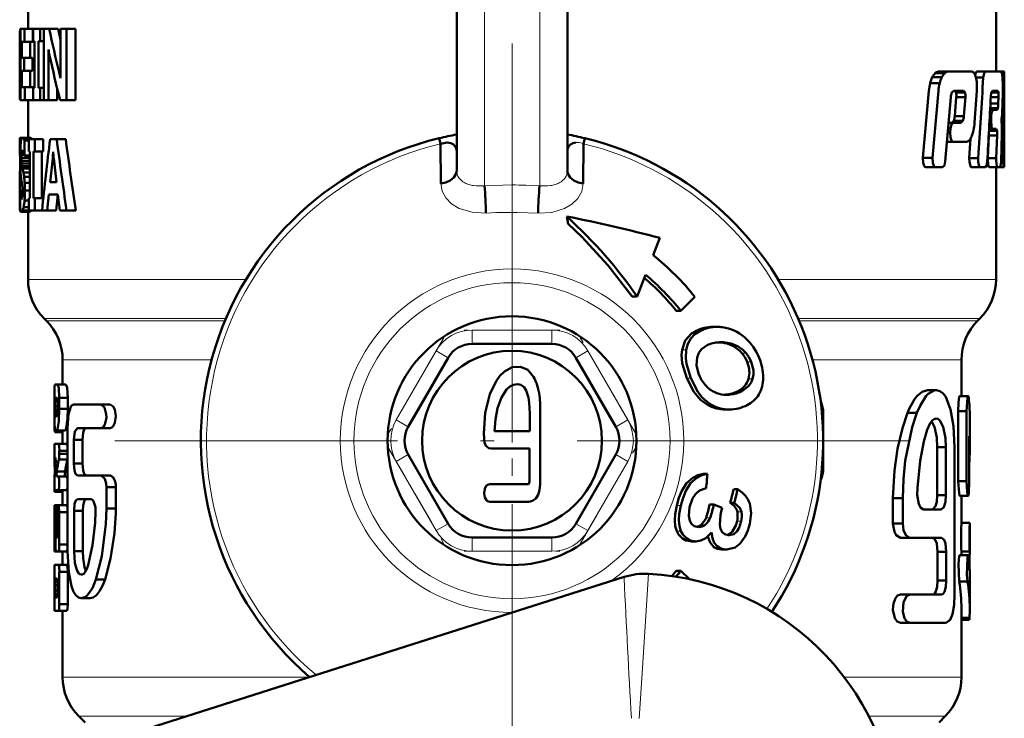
# Model space of a CAD drawing. Extents: x -1358 to 1757, y -1497 to 607.
# Tile 91 of 97: x 1688 to 1724, y -92 to -67. Entities that reach past the tile are written whole.
import ezdxf

# ---------------------------------------------------------------- set-up
doc = ezdxf.new("R2010")
doc.units = 0
doc.linetypes.add('DASHDOT', pattern=[18.5, 12, -3, 0.5, -3])

msp = doc.modelspace()

# ---------------------------------------------------------------- linework, layer by layer
at = {"color": 7, "lineweight": 50}
for p, q in [((1688.479, -64.827), (1688.479, -66.989)), ((1723.479, -64.827), (1723.479, -68.536)), ((1703.979, -72.109), (1703.979, -65.466)), ((1707.979, -72.109), (1707.979, -65.466)), ((1688.193, -66.989), (1688.178, -67.127)), ((1688.178, -67.127), (1688.178, -68.203)), ((1688.193, -66.989), (1688.209, -66.989)), ((1688.209, -66.989), (1688.351, -66.989)), ((1688.209, -69.567), (1688.209, -66.989)), ((1688.654, -66.989), (1688.351, -66.989)), ((1688.351, -66.989), (1688.351, -67.46)), ((1688.654, -66.989), (1688.654, -67.46)), ((1688.663, -66.989), (1688.915, -66.989)), ((1688.663, -67.436), (1688.663, -66.989)), ((1688.915, -66.989), (1689.048, -66.989)), ((1688.915, -66.989), (1688.915, -67.436)), ((1689.048, -66.989), (1689.244, -66.989)), ((1689.048, -69.567), (1689.048, -66.989)), ((1689.244, -66.989), (1689.564, -66.989)), ((1689.564, -66.989), (1689.651, -67.384)), ((1689.651, -66.989), (1689.869, -66.989)), ((1689.651, -68.415), (1689.651, -66.989)), ((1689.869, -66.989), (1690.201, -66.989)), ((1689.869, -66.989), (1689.869, -69.567)), ((1690.201, -66.989), (1690.201, -69.567)), ((1688.25, -67.46), (1688.25, -68.037)), ((1688.25, -67.46), (1688.351, -67.46)), ((1688.654, -67.46), (1688.351, -67.46)), ((1688.552, -67.46), (1688.552, -68.037)), ((1688.663, -67.436), (1688.713, -67.436)), ((1688.713, -69.121), (1688.713, -67.436)), ((1688.857, -67.436), (1688.857, -69.121)), ((1688.857, -67.436), (1688.915, -67.436)), ((1688.915, -67.436), (1689.048, -67.436)), ((1689.214, -67.734), (1689.217, -67.734)), ((1688.178, -68.203), (1688.178, -68.252)), ((1688.178, -68.252), (1688.178, -68.32)), ((1688.178, -68.32), (1688.178, -69.387)), ((1688.188, -68.246), (1688.209, -68.246)), ((1688.25, -68.037), (1688.342, -68.037)), ((1688.645, -68.037), (1688.342, -68.037)), ((1688.342, -68.037), (1688.342, -68.507)), ((1688.645, -68.037), (1688.645, -68.507)), ((1689.219, -68.151), (1689.219, -69.567)), ((1688.25, -68.507), (1688.25, -69.097)), ((1688.25, -68.507), (1688.342, -68.507)), ((1688.645, -68.507), (1688.342, -68.507)), ((1688.552, -68.507), (1688.552, -69.097)), ((1689.605, -68.559), (1689.655, -68.769)), ((1721.281, -68.59), (1721.623, -68.59)), ((1721.393, -68.536), (1721.733, -68.536)), ((1721.733, -68.536), (1722.604, -68.536)), ((1722.778, -68.536), (1722.719, -68.642)), ((1722.778, -68.536), (1723.09, -68.536)), ((1723.09, -68.536), (1723.664, -68.536)), ((1723.477, -68.536), (1723.777, -68.536)), ((1723.479, -68.536), (1723.686, -68.536)), ((1723.693, -68.591), (1723.663, -68.536)), ((1723.777, -68.536), (1723.778, -68.536)), ((1723.778, -68.536), (1723.778, -71.869)), ((1689.654, -68.769), (1689.657, -68.769)), ((1721.096, -68.957), (1721.442, -68.957)), ((1721.176, -68.739), (1721.52, -68.739)), ((1722.756, -68.75), (1723.019, -68.75)), ((1723.713, -68.75), (1723.771, -68.75)), ((1688.18, -69.208), (1688.178, -69.387)), ((1688.18, -69.208), (1688.209, -69.208)), ((1688.25, -69.097), (1688.359, -69.097)), ((1688.662, -69.097), (1688.359, -69.097)), ((1688.359, -69.097), (1688.359, -69.567)), ((1688.662, -69.097), (1688.662, -69.567)), ((1688.663, -69.121), (1688.713, -69.121)), ((1688.663, -69.567), (1688.663, -69.121)), ((1688.857, -69.121), (1688.915, -69.121)), ((1688.915, -69.121), (1689.048, -69.121)), ((1688.915, -69.121), (1688.915, -69.567)), ((1689.538, -69.165), (1689.538, -69.567)), ((1721.051, -69.227), (1720.835, -71.658)), ((1721.398, -69.227), (1721.187, -71.658)), ((1721.881, -69.292), (1721.951, -69.225)), ((1721.951, -69.225), (1722.303, -69.225)), ((1721.976, -69.225), (1722.032, -69.292)), ((1722.032, -69.292), (1722.359, -69.292)), ((1722.303, -69.225), (1722.359, -69.292)), ((1722.705, -70.38), (1722.787, -69.227)), ((1723.309, -69.292), (1723.565, -69.292)), ((1723.348, -69.225), (1723.54, -69.225)), ((1723.54, -69.225), (1723.566, -69.292)), ((1723.711, -69.744), (1723.722, -69.227)), ((1688.193, -69.567), (1688.209, -69.567)), ((1688.209, -69.567), (1688.359, -69.567)), ((1688.662, -69.567), (1688.359, -69.567)), ((1688.479, -69.567), (1688.479, -70.928)), ((1688.663, -69.567), (1688.915, -69.567)), ((1688.915, -69.567), (1689.048, -69.567)), ((1689.048, -69.567), (1689.219, -69.567)), ((1689.219, -69.567), (1689.538, -69.567)), ((1689.637, -69.567), (1689.869, -69.567)), ((1689.869, -69.567), (1690.201, -69.567)), ((1721.644, -71.78), (1721.841, -69.456)), ((1722.043, -69.457), (1721.988, -70.15)), ((1722.043, -69.457), (1722.37, -69.457)), ((1722.37, -69.457), (1722.315, -70.15)), ((1723.276, -69.689), (1723.562, -69.689)), ((1723.288, -69.457), (1723.57, -69.457)), ((1723.57, -69.457), (1723.562, -69.689)), ((1723.253, -70.133), (1723.308, -70.133)), ((1723.264, -69.92), (1723.366, -69.92)), ((1723.268, -69.853), (1723.545, -69.853)), ((1723.308, -70.133), (1723.301, -70.274)), ((1723.366, -69.92), (1723.514, -69.92)), ((1723.683, -70.21), (1723.699, -70.034)), ((1721.763, -70.382), (1721.935, -70.382)), ((1721.949, -70.315), (1721.881, -70.382)), ((1721.935, -70.382), (1722.21, -70.382)), ((1721.949, -70.315), (1722.277, -70.315)), ((1721.988, -70.15), (1722.315, -70.15)), ((1722.277, -70.315), (1722.21, -70.382)), ((1723.245, -70.274), (1723.301, -70.274)), ((1723.689, -70.491), (1723.681, -70.331)), ((1721.733, -70.737), (1721.824, -70.737)), ((1721.745, -70.597), (1721.836, -70.597)), ((1721.836, -70.597), (1721.824, -70.737)), ((1723.215, -70.84), (1723.182, -71.659)), ((1723.215, -70.823), (1723.215, -70.84)), ((1723.215, -70.84), (1723.519, -70.84)), ((1723.224, -70.676), (1723.514, -70.676)), ((1723.227, -70.609), (1723.359, -70.609)), ((1723.359, -70.609), (1723.486, -70.609)), ((1723.486, -70.609), (1723.515, -70.676)), ((1723.519, -70.84), (1723.487, -71.659)), ((1723.664, -71.78), (1723.689, -70.781)), ((1688.183, -70.952), (1688.179, -71.027)), ((1688.179, -71.027), (1688.179, -71.565)), ((1688.179, -71.027), (1688.226, -71.027)), ((1688.183, -70.952), (1688.247, -70.952)), ((1688.194, -70.928), (1688.479, -70.928)), ((1688.273, -70.928), (1688.575, -70.928)), ((1688.312, -70.952), (1688.615, -70.952)), ((1688.348, -71.027), (1688.348, -71.565)), ((1688.348, -71.027), (1688.508, -71.027)), ((1688.508, -70.976), (1688.721, -70.976)), ((1688.508, -71.422), (1688.508, -70.976)), ((1688.615, -70.952), (1688.629, -70.976)), ((1688.721, -70.976), (1689.031, -70.976)), ((1688.721, -70.976), (1688.721, -71.422)), ((1689.031, -70.976), (1689.031, -71.422)), ((1689.276, -70.976), (1689.517, -70.976)), ((1689.842, -70.976), (1689.517, -70.976)), ((1703.346, -70.942), (1703.394, -71.142)), ((1703.41, -72.586), (1703.394, -71.142)), ((1708.563, -71.142), (1708.524, -71.129)), ((1708.563, -71.142), (1708.547, -72.586)), ((1708.563, -71.142), (1708.611, -70.942)), ((1721.704, -71.071), (1721.923, -71.071)), ((1721.923, -71.071), (1722.413, -71.071)), ((1722.561, -70.951), (1722.512, -71.659)), ((1688.24, -71.54), (1688.237, -71.647)), ((1688.247, -71.458), (1688.24, -71.54)), ((1688.24, -71.54), (1688.343, -71.54)), ((1688.247, -71.458), (1688.321, -71.458)), ((1688.259, -71.405), (1688.298, -71.405)), ((1688.33, -71.486), (1688.31, -71.43)), ((1688.348, -71.565), (1688.33, -71.486)), ((1688.508, -71.422), (1688.549, -71.422)), ((1688.549, -73.107), (1688.549, -71.422)), ((1688.672, -71.422), (1688.672, -73.107)), ((1688.672, -71.422), (1688.721, -71.422)), ((1688.721, -71.422), (1689.031, -71.422)), ((1688.98, -71.422), (1688.98, -73.107)), ((1689.386, -71.436), (1689.391, -71.436)), ((1703.978, -71.402), (1703.978, -71.41)), ((1707.979, -71.402), (1707.979, -71.41)), ((1688.179, -71.565), (1688.2, -71.565)), ((1688.237, -71.647), (1688.24, -71.763)), ((1688.237, -71.647), (1688.538, -71.647)), ((1688.24, -71.763), (1688.248, -71.861)), ((1688.24, -71.763), (1688.541, -71.763)), ((1688.248, -71.861), (1688.262, -71.951)), ((1688.248, -71.861), (1688.549, -71.861)), ((1688.348, -71.565), (1688.549, -71.565)), ((1688.54, -71.564), (1688.538, -71.647)), ((1688.538, -71.647), (1688.541, -71.763)), ((1688.541, -71.763), (1688.549, -71.861)), ((1689.274, -72.535), (1689.37, -71.66)), ((1689.37, -71.66), (1689.405, -71.66)), ((1689.406, -71.667), (1689.505, -72.535)), ((1720.835, -71.658), (1721.187, -71.658)), ((1722.512, -71.659), (1722.829, -71.659)), ((1723.182, -71.659), (1723.487, -71.659)), ((1723.668, -71.659), (1723.739, -71.659)), ((1723.777, -71.994), (1723.778, -71.869)), ((1688.183, -72.18), (1688.179, -72.345)), ((1688.19, -72.042), (1688.182, -72.18)), ((1688.183, -72.18), (1688.208, -72.18)), ((1688.199, -71.951), (1688.19, -72.042)), ((1688.19, -72.042), (1688.203, -72.042)), ((1688.201, -71.927), (1688.199, -71.951)), ((1688.262, -71.951), (1688.282, -72.042)), ((1688.262, -71.951), (1688.549, -71.951)), ((1688.282, -72.042), (1688.313, -72.18)), ((1688.282, -72.042), (1688.549, -72.042)), ((1688.313, -72.18), (1688.549, -72.18)), ((1720.939, -71.994), (1721.289, -71.994)), ((1721.289, -71.994), (1721.543, -71.994)), ((1722.592, -71.994), (1722.908, -71.994)), ((1722.908, -71.994), (1723.093, -71.994)), ((1723.229, -71.994), (1723.533, -71.994)), ((1723.479, -71.994), (1723.479, -76.051)), ((1723.533, -71.994), (1723.632, -71.994)), ((1723.632, -71.994), (1723.755, -71.994)), ((1723.755, -71.994), (1723.777, -71.994)), ((1688.179, -72.345), (1688.178, -72.555)), ((1688.178, -72.555), (1688.178, -72.83)), ((1688.178, -72.555), (1688.258, -72.555)), ((1688.179, -72.345), (1688.222, -72.345)), ((1688.255, -72.539), (1688.236, -72.444)), ((1688.272, -72.637), (1688.255, -72.539)), ((1688.339, -72.345), (1688.549, -72.345)), ((1688.357, -72.555), (1688.549, -72.555)), ((1689.274, -72.535), (1689.505, -72.535)), ((1688.178, -72.83), (1688.179, -73.193)), ((1688.178, -72.83), (1688.288, -72.83)), ((1688.2, -73.457), (1688.2, -72.881)), ((1688.2, -72.881), (1688.288, -72.881)), ((1688.284, -72.747), (1688.271, -72.637)), ((1688.285, -72.985), (1688.288, -72.882)), ((1688.363, -72.83), (1688.549, -72.83)), ((1689.233, -72.982), (1689.175, -73.553)), ((1689.233, -72.982), (1689.555, -72.982)), ((1689.553, -72.982), (1689.493, -73.553)), ((1689.623, -73.553), (1689.555, -72.982)), ((1688.179, -73.193), (1688.181, -73.431)), ((1688.179, -73.193), (1688.2, -73.193)), ((1688.219, -73.077), (1688.275, -73.077)), ((1688.277, -73.068), (1688.286, -72.985)), ((1688.352, -73.193), (1688.508, -73.193)), ((1688.508, -73.107), (1688.549, -73.107)), ((1688.508, -73.553), (1688.508, -73.107)), ((1688.672, -73.107), (1688.721, -73.107)), ((1688.721, -73.107), (1689.031, -73.107)), ((1688.721, -73.107), (1688.721, -73.553)), ((1689.031, -73.107), (1689.031, -73.118)), ((1688.181, -73.431), (1688.199, -73.431)), ((1688.189, -73.561), (1688.206, -73.601)), ((1688.189, -73.561), (1688.217, -73.561)), ((1688.206, -73.601), (1688.248, -73.601)), ((1688.249, -73.601), (1688.55, -73.601)), ((1688.286, -73.561), (1688.588, -73.561)), ((1688.323, -73.431), (1688.508, -73.431)), ((1688.479, -73.601), (1688.479, -76.051)), ((1688.508, -73.553), (1688.721, -73.553)), ((1688.594, -73.553), (1688.59, -73.561)), ((1688.721, -73.553), (1688.985, -73.553)), ((1688.985, -73.553), (1689.175, -73.553)), ((1689.493, -73.553), (1689.175, -73.553)), ((1689.623, -73.553), (1689.873, -73.553)), ((1690.205, -73.553), (1689.873, -73.553)), ((1707.961, -73.772), (1707.959, -73.774)), ((1707.959, -73.774), (1708.008, -74.033)), ((1711.084, -75.174), (1711.324, -74.547)), ((1710.809, -75.884), (1710.5, -76.668)), ((1710.325, -76.668), (1710.5, -76.668)), ((1712.594, -76.68), (1712.081, -77.18)), ((1712.081, -77.18), (1711.919, -77.18)), ((1689.143, -77.544), (1689.064, -77.466)), ((1722.814, -77.544), (1722.893, -77.466)), ((1713.251, -77.766), (1713.405, -77.766)), ((1713.466, -78.323), (1713.555, -78.32)), ((1707.422, -78.38), (1704.535, -78.38)), ((1689.729, -78.958), (1689.729, -79.844)), ((1703.669, -78.88), (1702.226, -81.38)), ((1709.731, -81.38), (1708.288, -78.88)), ((1722.229, -78.958), (1722.229, -80.265)), ((1689.436, -79.905), (1689.43, -80.15)), ((1689.452, -79.844), (1689.549, -79.844)), ((1689.549, -79.844), (1689.851, -79.844)), ((1720.998, -80.056), (1721.322, -80.056)), ((1689.43, -80.15), (1689.43, -81.08)), ((1689.433, -80.725), (1689.433, -80.334)), ((1689.466, -80.334), (1689.522, -80.334)), ((1689.61, -80.334), (1689.61, -80.725)), ((1689.61, -80.334), (1689.913, -80.334)), ((1689.913, -80.334), (1689.913, -80.725)), ((1713.663, -80.218), (1713.712, -80.213)), ((1713.712, -80.213), (1713.732, -80.21)), ((1713.878, -80.211), (1713.858, -80.213)), ((1722.168, -80.265), (1722.469, -80.265)), ((1689.452, -80.628), (1689.548, -80.628)), ((1689.61, -80.725), (1689.913, -80.725)), ((1690.132, -80.568), (1691.118, -80.568)), ((1691.118, -80.568), (1691.453, -80.568)), ((1707.001, -83.447), (1707.002, -80.753)), ((1713.687, -80.756), (1713.832, -80.756)), ((1722.115, -80.81), (1722.115, -83.34)), ((1722.115, -80.81), (1722.417, -80.81)), ((1722.417, -80.81), (1722.417, -83.34)), ((1689.483, -81.019), (1689.5, -81.019)), ((1717.229, -80.88), (1717.229, -82.88)), ((1720.276, -80.877), (1720.617, -80.877)), ((1722.528, -81.011), (1722.528, -82.24)), ((1689.469, -81.509), (1689.518, -81.509)), ((1689.518, -81.509), (1689.819, -81.509)), ((1689.729, -81.509), (1689.729, -81.999)), ((1689.905, -85.869), (1689.905, -81.423)), ((1690.263, -81.423), (1691.118, -81.423)), ((1691.118, -81.423), (1691.453, -81.423)), ((1689.445, -81.57), (1689.729, -81.57)), ((1690.132, -81.85), (1690.132, -82.705)), ((1690.132, -81.85), (1690.446, -81.85)), ((1690.446, -81.85), (1690.446, -82.705)), ((1705.347, -81.541), (1706.617, -81.541)), ((1722.505, -83.34), (1722.505, -81.718)), ((1689.441, -81.999), (1689.578, -81.999)), ((1689.578, -81.999), (1689.881, -81.999)), ((1689.881, -81.999), (1689.905, -82.078)), ((1705.223, -82.168), (1706.616, -82.168)), ((1706.616, -82.168), (1706.615, -83.202)), ((1721.353, -82.108), (1721.67, -82.108)), ((1721.353, -83.852), (1721.353, -82.108)), ((1721.67, -83.852), (1721.67, -82.108)), ((1721.978, -87.443), (1721.978, -82.108)), ((1689.43, -82.305), (1689.43, -82.415)), ((1689.43, -82.415), (1689.433, -82.622)), ((1689.441, -82.489), (1689.478, -82.489)), ((1689.481, -82.67), (1689.478, -82.489)), ((1689.595, -82.561), (1689.898, -82.561)), ((1689.61, -82.244), (1689.61, -82.354)), ((1689.61, -82.244), (1689.913, -82.244)), ((1689.61, -82.354), (1689.913, -82.354)), ((1689.905, -82.52), (1689.898, -82.561)), ((1702.226, -82.38), (1703.669, -84.88)), ((1708.288, -84.88), (1709.731, -82.38)), ((1689.432, -82.622), (1689.485, -82.622)), ((1690.132, -82.705), (1690.446, -82.705)), ((1689.517, -82.994), (1689.818, -82.994)), ((1689.522, -83.175), (1689.578, -83.175)), ((1689.578, -83.175), (1689.881, -83.175)), ((1689.881, -83.175), (1689.905, -83.254)), ((1690.263, -83.133), (1691.118, -83.133)), ((1691.118, -83.133), (1691.453, -83.133)), ((1712.899, -83.077), (1713.044, -83.077)), ((1689.433, -83.42), (1689.433, -83.414)), ((1689.441, -83.665), (1689.433, -83.42)), ((1689.905, -83.586), (1689.881, -83.665)), ((1691.313, -83.56), (1691.313, -84.33)), ((1691.313, -83.56), (1691.653, -83.56)), ((1691.649, -83.476), (1691.653, -83.56)), ((1691.653, -83.56), (1691.653, -84.33)), ((1713.994, -83.636), (1714.14, -83.636)), ((1722.115, -83.34), (1722.417, -83.34)), ((1689.436, -83.725), (1689.736, -83.725)), ((1689.441, -83.665), (1689.578, -83.665)), ((1689.578, -83.665), (1689.881, -83.665)), ((1689.729, -83.665), (1689.729, -84.215)), ((1690.27, -83.988), (1690.752, -83.988)), ((1719.751, -83.955), (1719.751, -84.878)), ((1719.751, -83.955), (1720.104, -83.955)), ((1720.104, -83.955), (1720.104, -84.878)), ((1721.353, -83.852), (1721.67, -83.852)), ((1722.169, -83.872), (1722.47, -83.872)), ((1722.229, -83.872), (1722.229, -84.854)), ((1689.433, -84.46), (1689.441, -84.215)), ((1689.441, -84.215), (1689.472, -84.215)), ((1689.472, -84.215), (1689.773, -84.215)), ((1689.729, -84.215), (1689.502, -84.215)), ((1689.881, -84.215), (1689.578, -84.215)), ((1691.313, -84.33), (1691.653, -84.33)), ((1691.653, -84.33), (1691.651, -84.503)), ((1705.173, -84.088), (1706.586, -84.088)), ((1713.124, -84.184), (1713.272, -84.184)), ((1713.575, -84.304), (1713.272, -84.184)), ((1713.543, -84.435), (1713.575, -84.304)), ((1714.014, -84.122), (1713.867, -84.122)), ((1720.859, -84.365), (1721.5, -84.365)), ((1689.433, -85.636), (1689.433, -84.46)), ((1689.457, -84.705), (1689.46, -84.705)), ((1689.513, -84.705), (1689.513, -85.293)), ((1689.513, -84.705), (1689.548, -84.705)), ((1689.549, -85.293), (1689.549, -84.46)), ((1689.61, -84.46), (1689.61, -85.636)), ((1689.61, -84.46), (1689.913, -84.46)), ((1690.141, -85.869), (1690.141, -84.415)), ((1690.141, -84.415), (1690.455, -84.415)), ((1690.455, -85.869), (1690.455, -84.415)), ((1714.277, -84.458), (1714.279, -84.467)), ((1689.433, -84.859), (1689.433, -84.87)), ((1689.452, -84.803), (1689.452, -85.636)), ((1689.452, -84.803), (1689.47, -84.803)), ((1689.472, -85.636), (1689.472, -84.901)), ((1712.728, -85.001), (1712.689, -84.999)), ((1719.751, -84.878), (1720.104, -84.878)), ((1722.226, -84.854), (1722.526, -84.854)), ((1722.526, -84.854), (1722.528, -84.854)), ((1722.528, -84.854), (1722.528, -85.881)), ((1689.513, -85.293), (1689.523, -85.391)), ((1689.513, -85.293), (1689.549, -85.293)), ((1689.522, -85.391), (1689.538, -85.391)), ((1689.538, -85.391), (1689.549, -85.293)), ((1704.535, -85.38), (1707.422, -85.38)), ((1713.833, -85.299), (1713.793, -85.297)), ((1720.021, -85.391), (1720.367, -85.391)), ((1720.367, -85.391), (1721.509, -85.391)), ((1689.452, -85.636), (1689.472, -85.636)), ((1689.61, -85.636), (1689.913, -85.636)), ((1712.468, -85.52), (1712.414, -85.517)), ((1712.468, -85.52), (1712.622, -85.52)), ((1712.622, -85.52), (1712.568, -85.517)), ((1689.741, -85.881), (1689.44, -85.881)), ((1689.491, -85.881), (1689.578, -85.881)), ((1689.578, -85.881), (1689.881, -85.881)), ((1689.729, -85.881), (1689.729, -86.371)), ((1689.905, -85.802), (1689.881, -85.881)), ((1690.141, -85.869), (1690.455, -85.869)), ((1713.591, -85.818), (1713.536, -85.816)), ((1713.591, -85.818), (1713.744, -85.818)), ((1713.744, -85.818), (1713.689, -85.816)), ((1721.365, -85.904), (1721.365, -86.93)), ((1721.365, -85.904), (1721.681, -85.904)), ((1721.681, -85.904), (1721.681, -86.93)), ((1722.169, -86.016), (1722.47, -86.016)), ((1722.226, -85.881), (1722.526, -85.881)), ((1722.229, -85.881), (1722.229, -86.016)), ((1722.49, -86.087), (1722.525, -86.087)), ((1722.528, -85.881), (1722.525, -86.087)), ((1722.525, -86.087), (1722.525, -86.56)), ((1722.528, -85.881), (1722.526, -85.881)), ((1689.436, -86.371), (1689.43, -86.616)), ((1689.433, -86.616), (1689.441, -86.371)), ((1689.441, -86.371), (1689.578, -86.371)), ((1689.578, -86.371), (1689.881, -86.371)), ((1710.03, -86.807), (1689.168, -93.444)), ((1689.43, -86.616), (1689.43, -87.791)), ((1689.433, -87.791), (1689.433, -86.616)), ((1689.466, -86.861), (1689.522, -86.861)), ((1689.61, -86.616), (1689.61, -87.791)), ((1689.61, -86.616), (1689.913, -86.616)), ((1689.913, -86.616), (1689.913, -87.791)), ((1691.306, -86.755), (1691.263, -86.895)), ((1711.758, -86.774), (1711.919, -86.58)), ((1711.919, -86.58), (1712.081, -86.58)), ((1712.081, -86.58), (1712.395, -86.886)), ((1722.528, -86.751), (1722.528, -87.944)), ((1689.452, -87.301), (1689.452, -87.105)), ((1689.452, -87.105), (1689.549, -87.105)), ((1689.549, -87.105), (1689.549, -87.301)), ((1690.932, -86.895), (1691.263, -86.895)), ((1721.365, -86.93), (1721.681, -86.93)), ((1722.146, -86.977), (1722.448, -86.977)), ((1689.452, -87.301), (1689.549, -87.301)), ((1689.466, -87.546), (1689.522, -87.546)), ((1720.021, -87.443), (1720.367, -87.443)), ((1720.367, -87.443), (1721.509, -87.443)), ((1689.43, -87.791), (1689.436, -88.036)), ((1689.441, -88.036), (1689.433, -87.791)), ((1689.61, -87.791), (1689.913, -87.791)), ((1690.725, -87.579), (1690.406, -87.579)), ((1689.441, -88.036), (1689.578, -88.036)), ((1689.578, -88.036), (1689.881, -88.036)), ((1689.729, -88.036), (1689.729, -90.43)), ((1722.229, -87.944), (1722.229, -90.43)), ((1722.229, -88.29), (1722.518, -88.29)), ((1720.021, -88.469), (1720.367, -88.469)), ((1720.367, -88.469), (1721.681, -88.469)), ((1722.229, -88.359), (1722.507, -88.359)), ((1690.539, -92.069), (1690.314, -91.844)), ((1721.418, -92.069), (1721.643, -91.844))]:
    msp.add_line(p, q, dxfattribs=at)
at = {"color": 7, "lineweight": 18}
for p, q in [((1704.979, -72.661), (1704.979, -66.173)), ((1706.979, -66.173), (1706.979, -72.661)), ((1689.605, -68.559), (1689.652, -68.559)), ((1704.979, -72.661), (1705.978, -72.633)), ((1706.478, -72.643), (1706.979, -72.661)), ((1688.479, -76.051), (1696.355, -76.051)), ((1715.601, -76.051), (1723.479, -76.051)), ((1689.064, -77.466), (1695.631, -77.466)), ((1689.143, -77.544), (1695.598, -77.544)), ((1716.326, -77.466), (1722.893, -77.466)), ((1716.359, -77.544), (1722.814, -77.544)), ((1704.535, -77.88), (1707.422, -77.88)), ((1704.535, -77.88), (1704.535, -78.38)), ((1707.422, -77.88), (1707.422, -78.38)), ((1712.619, -77.916), (1712.774, -77.916)), ((1701.793, -81.13), (1703.236, -78.63)), ((1703.236, -78.63), (1703.669, -78.88)), ((1708.721, -78.63), (1708.288, -78.88)), ((1708.721, -78.63), (1710.164, -81.13)), ((1712.127, -78.595), (1712.28, -78.595)), ((1713.666, -78.348), (1713.817, -78.348)), ((1714.005, -78.479), (1714.156, -78.479)), ((1689.729, -78.958), (1695.115, -78.958)), ((1714.291, -78.716), (1714.44, -78.716)), ((1714.481, -79.03), (1714.629, -79.03)), ((1716.843, -78.958), (1722.229, -78.958)), ((1712.294, -79.62), (1712.443, -79.62)), ((1714.529, -79.649), (1714.675, -79.649)), ((1714.127, -80.098), (1714.273, -80.098)), ((1713.712, -80.213), (1713.858, -80.213)), ((1713.22, -80.597), (1713.074, -80.597)), ((1701.793, -81.13), (1702.226, -81.38)), ((1710.164, -81.13), (1709.731, -81.38)), ((1717.184, -80.88), (1717.229, -80.88)), ((1702.226, -82.38), (1701.793, -82.63)), ((1709.731, -82.38), (1710.164, -82.63)), ((1703.236, -85.13), (1701.793, -82.63)), ((1710.164, -82.63), (1708.721, -85.13)), ((1717.184, -82.88), (1717.229, -82.88)), ((1711.935, -84.217), (1712.084, -84.217)), ((1712.993, -84.666), (1713.143, -84.666)), ((1714.13, -84.458), (1714.277, -84.458)), ((1703.669, -84.88), (1703.236, -85.13)), ((1708.288, -84.88), (1708.721, -85.13)), ((1712.813, -84.918), (1712.963, -84.918)), ((1714.115, -84.795), (1714.263, -84.795)), ((1704.535, -85.38), (1704.535, -85.88)), ((1707.422, -85.38), (1707.422, -85.88)), ((1711.934, -85.153), (1712.088, -85.153)), ((1712.414, -85.517), (1712.568, -85.517)), ((1707.422, -85.88), (1704.535, -85.88)), ((1713.536, -85.816), (1713.689, -85.816)), ((1706, -88.089), (1705.979, -88.089)), ((1698.65, -90.43), (1689.729, -90.43)), ((1717.991, -90.43), (1722.229, -90.43)), ((1694.197, -91.844), (1690.314, -91.844)), ((1721.643, -91.844), (1718.881, -91.844))]:
    msp.add_line(p, q, dxfattribs=at)
at = {"color": 7, "linetype": 'DASHDOT', "lineweight": 18}
for p, q in [((1705.979, -67.521), (1705.979, -96.238)), ((1720.337, -81.88), (1691.62, -81.88))]:
    msp.add_line(p, q, dxfattribs=at)
at = {"color": 7, "linetype": 'DASHDOT', "lineweight": 18, "ltscale": 0.002353}
msp.add_line((1705.979, -77.552), (1705.979, -77.458), dxfattribs=at)
at = {"color": 7, "linetype": 'DASHDOT', "lineweight": 18, "ltscale": 0.086618}
msp.add_line((1707.711, -77.88), (1704.246, -77.88), dxfattribs=at)
at = {"color": 7, "linetype": 'DASHDOT', "lineweight": 18, "ltscale": 0.344155}
msp.add_line((1705.979, -77.811), (1705.979, -91.577), dxfattribs=at)
at = {"color": 7, "linetype": 'DASHDOT', "lineweight": 18, "ltscale": 0.099592}
for p, q in [((1703.51, -78.155), (1701.518, -81.605)), ((1710.438, -81.605), (1708.447, -78.155)), ((1701.518, -82.155), (1703.51, -85.605)), ((1708.447, -85.605), (1710.438, -82.155))]:
    msp.add_line(p, q, dxfattribs=at)
at = {"color": 7, "linetype": 'DASHDOT', "lineweight": 18, "ltscale": 0.086603}
msp.add_line((1704.246, -85.88), (1707.71, -85.88), dxfattribs=at)
at = {"color": 7, "lineweight": 50}
for points in [[(1723.09, -68.536), (1723.045, -68.597), (1723.019, -68.75)], [(1688.178, -69.387), (1688.181, -69.52), (1688.194, -69.567)], [(1723.289, -69.439), (1723.308, -69.296), (1723.348, -69.225)], [(1723.366, -69.92), (1723.33, -69.98), (1723.308, -70.133)], [(1723.545, -69.853), (1723.533, -69.896), (1723.526, -69.911), (1723.513, -69.92)], [(1721.935, -70.382), (1721.869, -70.448), (1721.836, -70.597)], [(1723.301, -70.274), (1723.32, -70.542), (1723.337, -70.588), (1723.359, -70.609)], [(1721.824, -70.737), (1721.832, -70.914), (1721.853, -70.994), (1721.881, -71.045), (1721.923, -71.071)], [(1688.239, -70.972), (1688.254, -70.94), (1688.274, -70.928)], [(1703.394, -71.142), (1703.632, -71.099), (1703.764, -71.121), (1703.862, -71.172), (1703.949, -71.278), (1703.978, -71.402)], [(1720.835, -71.658), (1720.842, -71.832), (1720.878, -71.945), (1720.899, -71.974), (1720.939, -71.994)], [(1721.187, -71.658), (1721.194, -71.833), (1721.229, -71.944), (1721.25, -71.973), (1721.289, -71.994)], [(1721.543, -71.994), (1721.611, -71.926), (1721.644, -71.78)], [(1722.512, -71.659), (1722.514, -71.8), (1722.551, -71.955), (1722.566, -71.979), (1722.592, -71.994)], [(1722.829, -71.659), (1722.831, -71.8), (1722.867, -71.954), (1722.882, -71.978), (1722.908, -71.994)], [(1723.093, -71.994), (1723.138, -71.933), (1723.162, -71.78)], [(1723.182, -71.659), (1723.199, -71.933), (1723.229, -71.994)], [(1723.487, -71.659), (1723.487, -71.756), (1723.51, -71.956), (1723.522, -71.985), (1723.533, -71.994)], [(1723.632, -71.994), (1723.663, -71.82), (1723.665, -71.78)], [(1723.739, -71.659), (1723.747, -71.958), (1723.751, -71.984), (1723.755, -71.994)], [(1703.41, -72.586), (1703.584, -72.546), (1703.746, -72.471), (1703.871, -72.367), (1703.953, -72.239), (1703.979, -72.117)], [(1708.547, -72.586), (1708.373, -72.546), (1708.211, -72.471), (1708.086, -72.367), (1708.004, -72.239), (1707.978, -72.117)], [(1688.219, -73.077), (1688.231, -73.123), (1688.247, -73.143)], [(1710.325, -76.668), (1709.447, -75.533), (1708.502, -74.509), (1708.008, -74.033)], [(1712.127, -78.595), (1712.244, -78.256), (1712.471, -78.006), (1712.619, -77.916)], [(1712.28, -78.595), (1712.341, -78.373), (1712.448, -78.182), (1712.593, -78.031), (1712.774, -77.916)], [(1712.294, -79.62), (1712.132, -79.078), (1712.11, -78.78), (1712.127, -78.595)], [(1712.443, -79.62), (1712.287, -79.101), (1712.264, -78.891), (1712.28, -78.595)], [(1712.668, -78.877), (1712.735, -78.701), (1712.833, -78.57), (1713.03, -78.431)], [(1712.739, -79.497), (1712.651, -79.148), (1712.668, -78.877)], [(1714.629, -79.03), (1714.705, -79.328), (1714.706, -79.485), (1714.676, -79.649)], [(1706.756, -79.57), (1706.545, -79.323), (1706.28, -79.204), (1705.987, -79.226), (1705.701, -79.383), (1705.543, -79.537), (1705.401, -79.728), (1705.174, -80.201), (1705.012, -80.873), (1704.961, -81.621)], [(1713.074, -80.597), (1712.795, -80.397), (1712.552, -80.109), (1712.294, -79.62)], [(1713.22, -80.597), (1713.03, -80.473), (1712.858, -80.313), (1712.7, -80.11), (1712.443, -79.62)], [(1714.676, -79.649), (1714.625, -79.774), (1714.535, -79.905), (1714.273, -80.098)], [(1689.433, -80.334), (1689.439, -79.935), (1689.452, -79.844)], [(1689.549, -79.844), (1689.588, -79.963), (1689.61, -80.334)], [(1689.851, -79.844), (1689.889, -79.955), (1689.913, -80.334)], [(1706.172, -79.831), (1706.028, -79.854), (1705.9, -79.921), (1705.782, -80.031), (1705.599, -80.323)], [(1706.617, -81.541), (1706.627, -80.896), (1706.604, -80.51), (1706.575, -80.323), (1706.495, -80.069), (1706.414, -79.942), (1706.302, -79.858), (1706.172, -79.831)], [(1720.998, -80.056), (1720.805, -80.112), (1720.616, -80.266), (1720.514, -80.398), (1720.343, -80.726), (1720.276, -80.877)], [(1721.322, -80.056), (1721.244, -80.066), (1721.03, -80.186), (1720.955, -80.259), (1720.744, -80.59), (1720.617, -80.877)], [(1721.978, -82.108), (1721.941, -81.349), (1721.837, -80.75), (1721.659, -80.293), (1721.563, -80.168), (1721.448, -80.085), (1721.322, -80.056)], [(1689.452, -80.628), (1689.458, -80.367), (1689.463, -80.339), (1689.465, -80.335), (1689.466, -80.334)], [(1689.522, -80.334), (1689.527, -80.338), (1689.534, -80.361), (1689.545, -80.448), (1689.548, -80.628)], [(1705.599, -80.323), (1705.458, -80.708), (1705.379, -81.118), (1705.347, -81.541)], [(1722.168, -80.265), (1722.167, -80.265), (1722.163, -80.268), (1722.159, -80.275), (1722.152, -80.296), (1722.126, -80.497), (1722.115, -80.81)], [(1722.469, -80.265), (1722.467, -80.266), (1722.465, -80.267), (1722.462, -80.272), (1722.457, -80.286), (1722.446, -80.332), (1722.417, -80.81)], [(1722.49, -80.336), (1722.481, -80.286), (1722.476, -80.271), (1722.473, -80.267), (1722.472, -80.265), (1722.469, -80.265)], [(1689.469, -81.509), (1689.456, -81.482), (1689.441, -81.309), (1689.433, -80.725)], [(1689.483, -81.019), (1689.48, -81.017), (1689.476, -81.009), (1689.464, -80.944), (1689.452, -80.628)], [(1689.548, -80.628), (1689.521, -80.967), (1689.5, -81.019)], [(1689.61, -80.725), (1689.591, -81.179), (1689.542, -81.473), (1689.518, -81.509)], [(1689.913, -80.725), (1689.902, -81.074), (1689.857, -81.427), (1689.842, -81.479), (1689.819, -81.509)], [(1689.905, -81.423), (1689.945, -80.918), (1690.03, -80.649), (1690.069, -80.597), (1690.132, -80.568)], [(1691.118, -80.568), (1691.249, -80.679), (1691.31, -80.92), (1691.312, -81.053), (1691.258, -81.292), (1691.205, -81.377), (1691.118, -81.423)], [(1691.453, -80.568), (1691.562, -80.639), (1691.616, -80.751), (1691.653, -80.99), (1691.619, -81.231), (1691.562, -81.351), (1691.524, -81.394), (1691.491, -81.414)], [(1689.43, -81.08), (1689.435, -81.481), (1689.445, -81.57)], [(1720.276, -80.877), (1720.099, -81.424), (1719.92, -82.176), (1719.804, -82.958), (1719.751, -83.955)], [(1720.617, -80.877), (1720.452, -81.393), (1720.198, -82.602), (1720.128, -83.267), (1720.104, -83.955)], [(1721.316, -81.083), (1721.242, -81.101), (1721.17, -81.155), (1721.103, -81.24), (1720.99, -81.492)], [(1721.67, -82.108), (1721.654, -81.793), (1721.572, -81.381), (1721.448, -81.149), (1721.37, -81.093), (1721.316, -81.083)], [(1690.263, -81.423), (1690.171, -81.545), (1690.132, -81.85)], [(1690.573, -81.424), (1690.513, -81.477), (1690.474, -81.583), (1690.446, -81.85)], [(1720.99, -81.492), (1720.871, -81.914), (1720.732, -82.605), (1720.637, -83.579), (1720.629, -83.838)], [(1721.353, -82.108), (1721.334, -81.764), (1721.252, -81.379), (1721.15, -81.176)], [(1704.961, -81.621), (1704.984, -81.94), (1705.031, -82.068), (1705.137, -82.155), (1705.223, -82.168)], [(1689.441, -82.489), (1689.434, -82.106), (1689.441, -81.999)], [(1689.578, -81.999), (1689.601, -82.072), (1689.611, -82.244)], [(1690.132, -82.705), (1690.157, -82.96), (1690.197, -83.076), (1690.263, -83.133)], [(1690.446, -82.705), (1690.471, -82.96), (1690.512, -83.076), (1690.58, -83.133)], [(1689.436, -83.237), (1689.432, -83.288), (1689.436, -83.725)], [(1689.517, -82.994), (1689.513, -83.125), (1689.517, -83.161), (1689.522, -83.175)], [(1689.578, -83.175), (1689.603, -83.268), (1689.606, -83.548), (1689.596, -83.623), (1689.578, -83.665)], [(1689.818, -82.994), (1689.815, -83.125), (1689.819, -83.161), (1689.824, -83.175)], [(1691.118, -83.133), (1691.254, -83.255), (1691.303, -83.424), (1691.313, -83.56)], [(1691.453, -83.133), (1691.555, -83.194), (1691.629, -83.361), (1691.649, -83.476)], [(1706.615, -83.202), (1706.61, -83.339), (1706.601, -83.399), (1706.585, -83.435), (1706.572, -83.447), (1706.557, -83.452)], [(1711.935, -84.217), (1712.012, -83.944), (1712.114, -83.691), (1712.292, -83.412), (1712.512, -83.217), (1712.697, -83.127), (1712.899, -83.077)], [(1712.084, -84.217), (1712.161, -83.943), (1712.262, -83.69), (1712.438, -83.412), (1712.658, -83.217), (1712.843, -83.127), (1713.044, -83.077)], [(1705.173, -83.455), (1705.088, -83.479), (1705.046, -83.514), (1704.991, -83.618), (1704.971, -83.776), (1705, -83.933), (1705.054, -84.03), (1705.093, -84.064), (1705.173, -84.088)], [(1706.586, -84.088), (1706.725, -84.058), (1706.837, -83.975), (1706.924, -83.837), (1706.976, -83.669), (1707.001, -83.447)], [(1712.399, -84.285), (1712.506, -83.973), (1712.614, -83.808), (1712.754, -83.686), (1712.997, -83.596)], [(1722.115, -83.34), (1722.141, -83.782), (1722.155, -83.849), (1722.161, -83.864), (1722.164, -83.869), (1722.167, -83.871), (1722.169, -83.872)], [(1722.417, -83.34), (1722.435, -83.716), (1722.453, -83.836), (1722.463, -83.866), (1722.466, -83.87), (1722.468, -83.871), (1722.47, -83.872)], [(1722.47, -83.872), (1722.471, -83.872), (1722.473, -83.87), (1722.474, -83.868), (1722.478, -83.86), (1722.492, -83.778), (1722.505, -83.34)], [(1690.141, -84.415), (1690.165, -84.164), (1690.204, -84.046), (1690.27, -83.988)], [(1690.455, -84.415), (1690.469, -84.221), (1690.503, -84.083), (1690.528, -84.031), (1690.55, -84.004), (1690.586, -83.988)], [(1690.752, -83.988), (1690.811, -84.016), (1690.852, -84.071), (1690.915, -84.288), (1690.923, -84.428)], [(1720.629, -83.838), (1720.682, -84.176), (1720.757, -84.309), (1720.859, -84.365)], [(1721.18, -84.365), (1721.292, -84.249), (1721.334, -84.091), (1721.353, -83.852)], [(1721.5, -84.365), (1721.596, -84.279), (1721.651, -84.087), (1721.67, -83.852)], [(1689.472, -84.215), (1689.499, -84.341), (1689.514, -84.705)], [(1689.549, -84.46), (1689.557, -84.285), (1689.569, -84.228), (1689.573, -84.219), (1689.575, -84.217), (1689.577, -84.216), (1689.578, -84.215)], [(1689.578, -84.215), (1689.58, -84.216), (1689.581, -84.217), (1689.583, -84.219), (1689.587, -84.226), (1689.594, -84.248), (1689.61, -84.46)], [(1689.881, -84.215), (1689.882, -84.216), (1689.884, -84.217), (1689.887, -84.22), (1689.891, -84.23), (1689.905, -84.294)], [(1691.313, -84.33), (1691.296, -84.894), (1691.148, -86.051), (1690.932, -86.895)], [(1711.934, -85.153), (1711.877, -84.967), (1711.86, -84.758), (1711.875, -84.536), (1711.935, -84.217)], [(1712.088, -85.153), (1712.03, -84.968), (1712.012, -84.759), (1712.026, -84.537), (1712.084, -84.217)], [(1712.407, -84.78), (1712.368, -84.598), (1712.399, -84.285)], [(1714.13, -84.458), (1714.106, -84.378), (1714.006, -84.239), (1713.867, -84.122)], [(1714.014, -84.122), (1714.211, -84.306), (1714.277, -84.458)], [(1714.573, -84.154), (1714.62, -84.501), (1714.574, -84.88)], [(1689.472, -84.901), (1689.467, -84.742), (1689.463, -84.714), (1689.459, -84.705)], [(1690.923, -84.428), (1690.908, -84.847), (1690.814, -85.662), (1690.654, -86.382)], [(1691.651, -84.503), (1691.608, -85.221), (1691.466, -86.135), (1691.306, -86.755)], [(1713.793, -85.297), (1713.668, -85.265), (1713.573, -85.188), (1713.514, -85.07), (1713.49, -84.923), (1713.518, -84.569), (1713.543, -84.435)], [(1712.689, -84.999), (1712.563, -84.965), (1712.464, -84.883), (1712.407, -84.78)], [(1713.754, -85.292), (1713.943, -85.179), (1714.073, -84.944), (1714.115, -84.795)], [(1714.263, -84.795), (1714.186, -85.034), (1714.105, -85.165), (1714.002, -85.255), (1713.833, -85.299)], [(1714.574, -84.88), (1714.505, -85.124), (1714.405, -85.349), (1714.226, -85.593)], [(1719.751, -84.878), (1719.804, -85.18), (1719.868, -85.298), (1720.021, -85.391)], [(1720.104, -84.878), (1720.134, -85.113), (1720.216, -85.296), (1720.367, -85.391)], [(1722.226, -84.854), (1722.214, -85.058), (1722.218, -85.781), (1722.226, -85.881)], [(1722.526, -84.854), (1722.514, -85.058), (1722.518, -85.781), (1722.526, -85.881)], [(1712.414, -85.517), (1712.261, -85.483), (1712.128, -85.41), (1712, -85.272), (1711.934, -85.153)], [(1712.568, -85.517), (1712.416, -85.483), (1712.283, -85.41), (1712.155, -85.272), (1712.088, -85.153)], [(1713.193, -85.202), (1712.982, -85.401), (1712.804, -85.49), (1712.622, -85.52)], [(1713.536, -85.816), (1713.396, -85.787), (1713.274, -85.724), (1713.138, -85.565), (1713.061, -85.339)], [(1713.689, -85.816), (1713.529, -85.78), (1713.394, -85.698), (1713.292, -85.568), (1713.227, -85.401), (1713.193, -85.202)], [(1721.196, -85.392), (1721.283, -85.468), (1721.333, -85.603), (1721.365, -85.904)], [(1721.509, -85.391), (1721.598, -85.461), (1721.649, -85.601), (1721.681, -85.904)], [(1689.44, -85.881), (1689.44, -85.88), (1689.439, -85.878), (1689.437, -85.861), (1689.433, -85.636)], [(1689.452, -85.636), (1689.445, -85.856), (1689.442, -85.878), (1689.441, -85.88), (1689.44, -85.881)], [(1689.491, -85.881), (1689.477, -85.809), (1689.472, -85.636)], [(1689.61, -85.636), (1689.6, -85.808), (1689.592, -85.854), (1689.577, -85.881)], [(1714.226, -85.593), (1714.044, -85.736), (1713.744, -85.818)], [(1690.406, -87.579), (1690.303, -87.551), (1690.209, -87.47), (1690.127, -87.339), (1690.051, -87.144), (1689.95, -86.644), (1689.905, -85.869)], [(1690.409, -86.723), (1690.354, -86.707), (1690.32, -86.68), (1690.259, -86.587), (1690.176, -86.304), (1690.141, -85.869)], [(1690.574, -86.584), (1690.524, -86.451), (1690.467, -86.125), (1690.455, -85.869)], [(1722.169, -86.016), (1722.167, -86.016), (1722.166, -86.017), (1722.163, -86.021), (1722.159, -86.029), (1722.151, -86.059), (1722.123, -86.333), (1722.146, -86.977)], [(1722.47, -86.016), (1722.469, -86.016), (1722.467, -86.017), (1722.465, -86.019), (1722.461, -86.027), (1722.443, -86.114), (1722.425, -86.736), (1722.448, -86.977)], [(1722.49, -86.084), (1722.482, -86.036), (1722.477, -86.022), (1722.474, -86.017), (1722.472, -86.016), (1722.47, -86.016)], [(1689.578, -86.371), (1689.601, -86.444), (1689.611, -86.616)], [(1689.881, -86.371), (1689.904, -86.444), (1689.913, -86.616)], [(1690.654, -86.382), (1690.592, -86.55), (1690.491, -86.691), (1690.435, -86.72), (1690.409, -86.723)], [(1689.452, -87.105), (1689.455, -86.933), (1689.461, -86.872), (1689.466, -86.861)], [(1689.522, -86.861), (1689.526, -86.865), (1689.534, -86.888), (1689.549, -87.105)], [(1690.932, -86.895), (1690.805, -87.21), (1690.617, -87.477), (1690.556, -87.526), (1690.406, -87.579)], [(1691.263, -86.895), (1691.17, -87.133), (1691.067, -87.322), (1690.95, -87.468), (1690.838, -87.55), (1690.725, -87.579)], [(1721.365, -86.93), (1721.346, -87.166), (1721.301, -87.331), (1721.267, -87.392), (1721.238, -87.424), (1721.189, -87.443)], [(1721.681, -86.93), (1721.663, -87.166), (1721.61, -87.349), (1721.567, -87.414), (1721.509, -87.443)], [(1689.466, -87.546), (1689.463, -87.542), (1689.459, -87.519), (1689.452, -87.301)], [(1689.549, -87.301), (1689.538, -87.499), (1689.53, -87.534), (1689.522, -87.546)], [(1720.021, -87.443), (1719.921, -87.481), (1719.845, -87.57), (1719.77, -87.771), (1719.752, -88.001), (1719.823, -88.302), (1719.899, -88.412), (1720.021, -88.469)], [(1720.367, -87.443), (1720.248, -87.501), (1720.131, -87.734), (1720.109, -88.052), (1720.175, -88.304), (1720.249, -88.413), (1720.367, -88.469)], [(1721.681, -88.469), (1721.826, -88.355), (1721.902, -88.152), (1721.96, -87.809), (1721.978, -87.443)], [(1689.61, -87.791), (1689.6, -87.963), (1689.592, -88.009), (1689.577, -88.036)], [(1689.913, -87.791), (1689.904, -87.963), (1689.895, -88.009), (1689.881, -88.036)]]:
    msp.add_lwpolyline(points, dxfattribs=at)
at = {"color": 7, "lineweight": 18}
for points in [[(1705.035, -73.648), (1704.536, -73.622), (1704.071, -73.485), (1703.795, -73.32), (1703.58, -73.098), (1703.455, -72.855), (1703.41, -72.586)], [(1708.547, -72.586), (1708.498, -72.866), (1708.362, -73.118), (1708.146, -73.332), (1707.874, -73.49), (1707.417, -73.623), (1706.922, -73.648)], [(1706.922, -73.648), (1706.167, -73.623), (1705.412, -73.628), (1705.035, -73.648)], [(1710.916, -86.692), (1710.701, -90.101), (1710.581, -91.928)]]:
    msp.add_lwpolyline(points, dxfattribs=at)
msp.add_circle((1705.979, -81.88), 5.714, dxfattribs=at)
at = {"color": 7, "lineweight": 50}
for radius in [4.5, 3.25]:
    msp.add_circle((1705.979, -81.88), radius, dxfattribs=at)
for centre, radius, start, end in [((1628.612, -68.263), 59.576, 0.01649, 1.09268), ((1741.021, -55.917), 52.947, 192.0714, 193.8139), ((1675.894, -68.086), 13.325, 359.7204, 1.5136), ((1693.629, -66.955), 4.481, 190.0104, 192.7994), ((1740.547, -56.834), 52.478, 192.226, 194.0417), ((1632.663, -68.221), 55.525, 358.9821, 359.9746), ((1697.015, -68.485), 7.364, 179.4536, 182.2095), ((1721.69, -68.989), 0.571, 135.6429, 154.0272), ((1721.404, -68.699), 0.163, 93.6909, 138.2675), ((1722.037, -68.985), 0.572, 136.3208, 154.5448), ((1721.744, -68.694), 0.158, 93.9134, 139.1034), ((1722.596, -68.642), 0.107, 28.887, 85.6361), ((1722.302, -68.842), 0.462, 12.8652, 32.9613), ((1722.609, -68.804), 1.105, 3.3767, 11.1055), ((1727.004, -68.72), 3.233, 176.7474, 180.536), ((1722.586, -69.342), 1.539, 165.5109, 175.6995), ((1722.23, -69.248), 1.171, 154.2079, 165.6194), ((1722.989, -69.346), 1.595, 165.9006, 175.7281), ((1722.594, -69.246), 1.188, 154.7161, 165.9308), ((1721.562, -69.033), 1.226, 3.537, 13.8801), ((1720.727, -69.091), 2.064, 356.2323, 3.7222), ((1208.046, -36.74), 515.966, 356.11952, 356.44322), ((1719.644, -69.019), 4.077, 0.8723, 3.9467), ((1716.02, -69.091), 7.703, 358.9898, 0.9957), ((1396.16, -66.505), 327.619, 359.09861, 359.60738), ((1722.346, -69.495), 0.507, 156.3492, 175.5227), ((1721.612, -69.402), 0.434, 352.6684, 14.6166), ((1721.939, -69.402), 0.434, 352.6684, 14.6166), ((1722.617, -69.401), 0.955, 356.6451, 6.5567), ((1293.329, -47.201), 430.535, 356.72722, 357.03931), ((1722.472, -69.659), 1.09, 349.7197, 358.4317), ((1717.332, -69.613), 6.381, 356.2144, 358.8262), ((1721.458, -70.113), 0.531, 337.5997, 355.9584), ((1721.785, -70.113), 0.532, 337.6203, 355.9573), ((1720.834, -70.259), 1.875, 347.9871, 356.3113), ((1724.381, -70.279), 0.702, 174.3847, 184.2446), ((1706.048, -82.207), 11.584, 100.2895, 103.4877), ((1705.909, -82.206), 11.584, 76.512, 79.7106), ((1721.417, -70.392), 1.276, 338.1164, 348.3983), ((1722.633, -70.786), 0.888, 356.4864, 7.0833), ((1717.763, -70.641), 5.928, 358.6427, 1.4527), ((1688.208, -70.948), 0.0248, 125.531, 190.0323), ((1692.052, -71.429), 3.85, 175.2413, 178.8012), ((1688.902, -71.152), 0.687, 164.8283, 176.5088), ((1688.267, -70.98), 0.0529, 31.7651, 83.5666), ((1688.075, -71.113), 0.287, 17.5379, 34.226), ((1688.569, -70.98), 0.053, 31.7591, 83.5615), ((1844.227, -89.786), 156.088, 173.07829, 174.03052), ((1859.937, -48.744), 171.864, 187.43247, 188.29999), ((1855.62, -48.914), 167.24, 187.58017, 188.47201), ((1705.979, -81.88), 11.25, 103.5334, 229.4206), ((1708.266, -71.403), 0.287, 126.1882, 155.079), ((1708.317, -71.481), 0.38, 96.3363, 125.445), ((1705.979, -81.88), 11.25, 326.6265, 76.4663), ((1722.402, -70.934), 0.137, 274.5225, 323.8495), ((1722.101, -70.672), 0.537, 320.2641, 338.6513), ((1700.684, -71.662), 12.485, 178.5631, 180.1555), ((1688.493, -71.486), 0.248, 160.8825, 173.4865), ((1688.283, -71.41), 0.0244, 106.4853, 170.0826), ((1688.271, -71.411), 0.0251, 33.1999, 78.8476), ((1688.173, -71.486), 0.149, 21.8787, 36.5135), ((1686.621, -71.356), 2.766, 353.6796, 358.3431), ((1692.522, -71.348), 3.133, 181.6147, 185.8624), ((1708.301, -71.411), 0.322, 156.4258, 178.4255), ((1698.77, -71.743), 10.571, 179.7427, 182.127), ((1690.464, -72.075), 2.258, 181.5448, 189.4062), ((1686.048, -72.629), 2.309, 7.0684, 11.2147), ((1685.306, -72.713), 3.055, 2.9639, 6.9168), ((1683.236, -72.812), 5.127, 359.805, 2.8778), ((1689.948, -72.811), 1.749, 182.2701, 188.7385), ((1686.516, -72.874), 1.773, 359.7531, 4.1264), ((1683.412, -72.858), 4.952, 356.1295, 0.3342), ((1694.389, -73.761), 10.647, 0.6083, 5.9289), ((1717.568, -73.761), 10.647, 174.0711, 179.3917), ((1688.238, -73.119), 0.0258, 289.8212, 350.8077), ((1687.997, -73.029), 0.283, 340.5543, 352.0053), ((1686.169, -73.05), 2.187, 349.9853, 356.2651), ((1689.344, -73.427), 1.163, 180.1643, 186.6208), ((1688.705, -73.427), 0.506, 183.4115, 195.8529), ((1688.262, -73.56), 0.0432, 186.0627, 252.1001), ((1688.228, -73.546), 0.0592, 289.816, 345.1357), ((1687.781, -73.347), 0.548, 336.9994, 351.2589), ((1688.53, -73.546), 0.059, 289.7611, 345.1868), ((1696.76, -130.016), 57.349, 75.28814, 78.73682), ((1704.871, -82.915), 9.926, 38.9185, 51.2514), ((1690.479, -76.051), 2, 180, 225), ((1705.007, -82.77), 8.889, 38.9605, 49.6331), ((1705.095, -82.767), 8.945, 38.6505, 50.3021), ((1721.479, -76.051), 2, 315, 360), ((1687.729, -78.958), 2, 0, 45.0002), ((1724.229, -78.958), 2, 134.9997, 180), ((1713.246, -79.153), 1.388, 89.8049, 116.8945), ((1713.401, -79.151), 1.386, 89.8199, 116.9068), ((1713.403, -79.314), 1.548, 83.1896, 89.9391), ((1713.406, -79.221), 1.456, 48.039, 82.874), ((1713.558, -79.536), 1.216, 77.6898, 90.1269), ((1713.104, -79.62), 1.956, 22.0116, 49.2527), ((1704.535, -79.38), 1, 90, 150), ((1707.422, -79.38), 1, 30, 90), ((1713.498, -79.405), 1.082, 91.6751, 115.6658), ((1713.401, -79.586), 1.265, 77.9335, 86.4613), ((1713.416, -79.497), 1.176, 59.9266, 77.7321), ((1713.568, -79.495), 1.174, 59.9339, 77.727), ((1713.486, -79.395), 1.053, 40.1441, 60.4387), ((1713.615, -79.419), 1.084, 40.4135, 60.0733), ((1713.402, -79.471), 1.166, 22.2309, 40.3342), ((1713.543, -79.47), 1.172, 22.0731, 40.0674), ((1713.226, -79.599), 1.835, 0.0629, 22.8541), ((1705.281, -80.39), 1.688, 10.382, 29.0822), ((1713.902, -79.045), 1.246, 201.2561, 223.9844), ((1703.632, -80.714), 3.37, 359.3319, 10.7474), ((1713.757, -79.173), 1.053, 224.4386, 249.6003), ((1713.591, -78.948), 1.27, 276.3851, 294.9962), ((1713.742, -78.968), 1.249, 276.2224, 295.1647), ((1713.734, -79.225), 0.996, 249.7853, 269.7701), ((1713.734, -79.17), 1.051, 269.7984, 276.7618), ((1714.051, -79.701), 0.99, 295.6907, 329.4421), ((1716.693, -81.008), 5.836, 359.9746, 6.6168), ((1713.698, -79.461), 1.296, 241.2432, 269.5101), ((1713.843, -79.462), 1.295, 241.2307, 269.4997), ((1713.805, -79.289), 1.468, 271.0677, 297.3823), ((1716.229, -80.88), 1, 0, 24.3599), ((1691.44, -81.272), 0.151, 274.9924, 289.7639), ((1703.092, -81.88), 1, 150, 210), ((1708.865, -81.88), 1, 330, 30), ((1716.674, -82.237), 5.854, 359.9878, 5.0834), ((1692.322, -82.225), 2.892, 176.7524, 181.5832), ((1716.472, -82.238), 6.057, 354.9942, 359.9994), ((1698.051, -84.312), 8.635, 168.303, 171.2226), ((1688.477, -82.378), 1.132, 350.6834, 1.1802), ((1698.254, -84.322), 8.539, 168.1002, 171.0544), ((1696.148, -82.385), 6.72, 182.0213, 184.8669), ((1696.843, -83.56), 7.415, 173.1002, 177.2739), ((1716.229, -82.88), 1, 335.6404, 360), ((1694.563, -83.381), 5.13, 178.0597, 180.3681), ((1698.601, -82.026), 14.481, 353.779, 355.8371), ((1705.523, 76.906), 160.362, 269.8749, 270.3696), ((1697.776, -79.641), 16.703, 344.4386, 346.1602), ((1697.631, -79.601), 16.995, 344.5744, 346.2654), ((1709.984, -83.6), 3.193, 340.4922, 349.4573), ((1710.117, -83.606), 3.207, 340.7021, 349.62), ((1689.958, -84.774), 0.507, 172.167, 183.2668), ((1712.438, -84.459), 0.592, 309.2267, 339.6046), ((1712.589, -84.462), 0.589, 309.3769, 339.8122), ((1713.19, -84.584), 0.948, 347.1537, 7.2016), ((1713.336, -84.587), 0.951, 347.3338, 7.2444), ((1698.87, -85.081), 9.44, 178.7212, 181.3635), ((1704.535, -84.38), 1, 210, 270), ((1707.422, -84.38), 1, 270, 330), ((1712.579, -84.633), 0.369, 281.2849, 309.384), ((1712.731, -84.637), 0.364, 269.5447, 309.6054), ((1716.848, -86.752), 5.681, 0.012, 6.7574), ((1710.788, -89.189), 2.5, 87.059, 107.6502), ((1710.428, -96.18), 9.5, 360, 87.0589), ((1705.41, -81.269), 8.527, 319.599, 321.4778), ((1716.479, -87.948), 5.749, 0.0393, 9.7196), ((1716.676, -87.948), 5.853, 0.0375, 9.545), ((1722.35, -88.303), 0.167, 340.3643, 4.5239), ((1716.75, -87.944), 5.779, 356.5703, 0.0036), ((1691.729, -90.43), 2, 180, 225.0001), ((1720.229, -90.43), 2, 315.0008, 0)]:
    msp.add_arc(centre, radius, start, end, dxfattribs=at)
at = {"color": 7, "lineweight": 18}
for centre, radius, start, end in [((1705.979, -81.88), 11.045, 103.5334, 230.0816), ((1708.338, -71.687), 0.588, 71.5745, 96.1847), ((1705.979, -81.88), 11.045, 326.5778, 76.4664), ((1704.451, -72.114), 0.472, 179.4074, 212.8002), ((1707.506, -72.114), 0.472, 327.2015, 0.5923), ((1704.519, -72.053), 0.563, 214.2454, 243.5991), ((1704.663, -71.795), 0.858, 242.6509, 253.4953), ((1704.747, -71.518), 1.148, 253.3736, 262.1989), ((1707.21, -71.518), 1.148, 277.7999, 286.6272), ((1707.294, -71.795), 0.858, 286.5016, 297.3521), ((1707.438, -72.053), 0.563, 296.4023, 325.7524), ((1704.808, -71.027), 1.643, 262.413, 275.9389), ((1705.915, -87.285), 14.652, 87.7959, 89.7516), ((1707.149, -71.034), 1.636, 264.0327, 277.6176), ((1705.979, -81.88), 6.209, 0, 270), ((1704.535, -79.38), 1.5, 90, 150), ((1707.422, -79.38), 1.5, 30, 90), ((1703.092, -81.88), 1.5, 150, 210), ((1708.865, -81.88), 1.5, 330, 30), ((1705.979, -81.88), 6.209, 305.1051, 0), ((1704.535, -84.38), 1.5, 210, 270), ((1707.422, -84.38), 1.5, 270, 330), ((2163.747, -65.701), 454.208, 182.66926, 183.30895)]:
    msp.add_arc(centre, radius, start, end, dxfattribs=at)
at = {"color": 7, "lineweight": 50}
for centre, major_axis, ratio, start_param, end_param in [((1575.156, -117.594), (137.224, 36.892), 0.297071, 0.104015, 0.186751), ((1680.006, -74.618), (34.547, -4.917), 0.155338, 6.261624, 6.373575), ((1701.325, -72.419), (13.145, -7.371), 0.206846, 6.142739, 6.331901), ((1704.643, -73.911), (10.253, -6.307), 0.293085, 0.004383, 0.175188), ((1687.998, -91.039), (26.584, 6.851), 0.161588, 0.007683, 0.14564)]:
    msp.add_ellipse(centre, major_axis=major_axis, ratio=ratio, start_param=start_param, end_param=end_param, dxfattribs=at)

doc.saveas('drawing.dxf')
